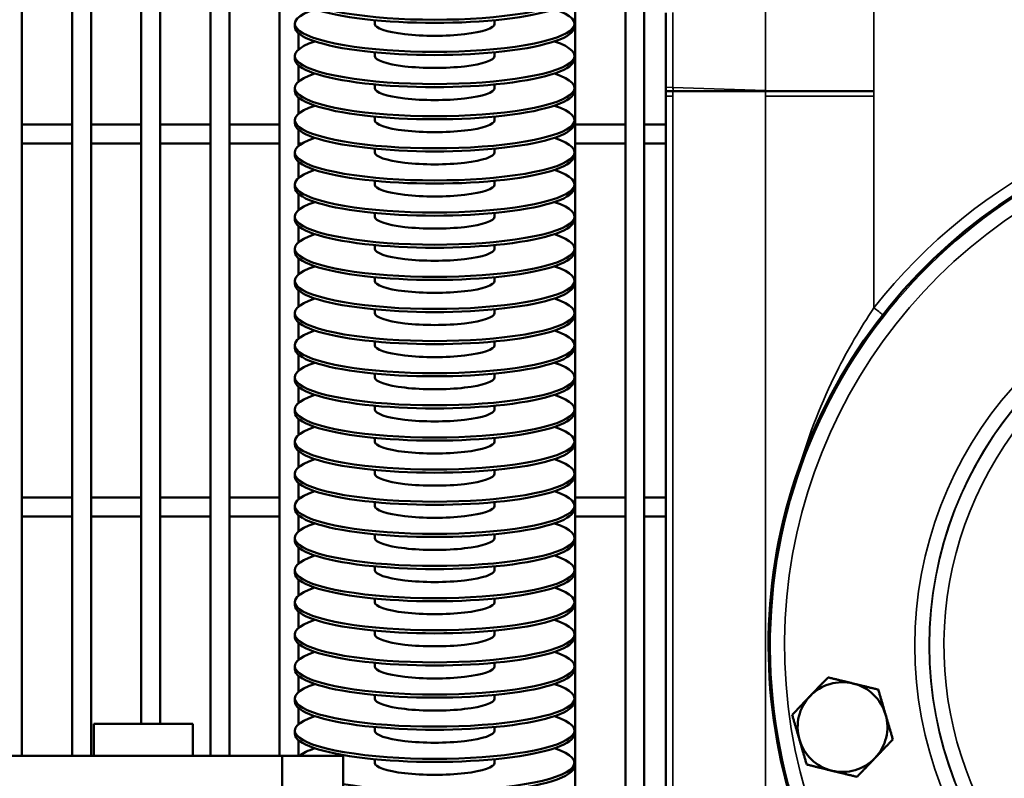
# Model space of a CAD drawing. Header units: inches. Extents: x 1 to 237, y 4 to 150.
# Tile 23 of 209: x 21.95 to 28.11, y 113.99 to 118.74. Entities that reach past the tile are written whole.
import ezdxf

# ---------------------------------------------------------------- set-up
doc = ezdxf.new("R2010")
doc.units = ezdxf.units.IN
doc.header["$LTSCALE"] = 7
doc.header["$MEASUREMENT"] = 0
for name, color, linetype, lineweight in [('Dimension (ANSI)', 7, 'Continuous', 25), ('Visible (ANSI)', 7, 'Continuous', 50), ('Visible Narrow (ANSI)', 7, 'Continuous', 35)]:
    doc.layers.add(name, color=color, linetype=linetype, lineweight=lineweight)
doc.styles.add('Dimension Text', font='tahoma.ttf')
doc.dimstyles.new('Dual Dimension', dxfattribs={"dimscale": 7, "dimtxt": 0.12, "dimasz": 0.098425, "dimexe": 0.125, "dimexo": 0.0625, "dimgap": 0.031496, "dimtad": 0, "dimtih": 1, "dimtoh": 1, "dimrnd": 1e-08, "dimzin": 4, "dimdsep": 46, "dimtxsty": 'Dimension Text', "dimcen": 0.09, "dimdle": 0.393701, "dimclrd": 256, "dimclre": 256, "dimclrt": 256, "dimadec": 0, "dimazin": 1, "dimtfac": 1, "dimtofl": 0, "dimtmove": 0, "dimatfit": 3, "dimfxl": 1, "dimtolj": 1, "dimtzin": 4, "dimlwd": -1, "dimlwe": -1, "dimarcsym": 0})

# ---------------------------------------------------------------- blocks, each defined once
blk = doc.blocks.new('*D10')
at = {"layer": 'Defpoints', "color": 0, "transparency": 16777216}
for p in [(19.813, 137.6545), (19.813, 124.9773), (98.3148, 114.6545)]:
    blk.add_point(p, dxfattribs=at)
at = {"layer": 'Dimension (ANSI)', "transparency": 16777216}
for p, q in [((19.813, 125.4148), (19.813, 138.5295)), ((98.3148, 115.092), (98.3148, 138.5295)), ((20.502, 137.6545), (54.8733, 137.6545)), ((97.6258, 137.6545), (63.2545, 137.6545))]:
    blk.add_line(p, q, dxfattribs=at)
for points in [[(20.502, 137.7693), (20.502, 137.5396), (19.813, 137.6545)], [(97.6258, 137.7693), (97.6258, 137.5396), (98.3148, 137.6545)]]:
    blk.add_solid(points, dxfattribs=at)
at = {"layer": 'Dimension (ANSI)', "transparency": 16777216, "insert": (59.0639, 137.6545), "char_height": 0.84, "attachment_point": 5, "style": 'Dimension Text'}
blk.add_mtext('\\A1;{\\H3.0x;(}\\S78.50^ 1993.9 mm;{\\H3.0x;)}', dxfattribs=at)
blk = doc.blocks.new('*D11')
at = {"layer": 'Defpoints', "color": 0, "transparency": 16777216}
for p in [(9.8018, 132.104), (32.4002, 132.104), (37.2552, 77.8445)]:
    blk.add_point(p, dxfattribs=at)
at = {"layer": 'Dimension (ANSI)', "transparency": 16777216}
for p, q in [((31.9627, 132.104), (8.9268, 132.104)), ((9.8018, 131.415), (9.8018, 106.86)), ((9.8018, 78.5334), (9.8018, 103.0884)), ((36.8177, 77.8445), (8.9268, 77.8445))]:
    blk.add_line(p, q, dxfattribs=at)
for points in [[(9.6869, 131.415), (9.9166, 131.415), (9.8018, 132.104)], [(9.6869, 78.5334), (9.9166, 78.5334), (9.8018, 77.8445)]]:
    blk.add_solid(points, dxfattribs=at)
at = {"layer": 'Dimension (ANSI)', "transparency": 16777216, "insert": (9.8018, 104.9742), "char_height": 0.84, "attachment_point": 5, "style": 'Dimension Text'}
blk.add_mtext('\\A1;{\\H3.0x;(}\\S54.26^ 1378.2 mm;{\\H3.0x;)}', dxfattribs=at)

msp = doc.modelspace()

# ---------------------------------------------------------------- linework, layer by layer
at = {"layer": 'Visible (ANSI)'}
for p, q in [((25.7382, 125.0363), (25.7382, 113.3082)), ((25.8563, 125.0363), (25.8563, 113.4031)), ((21.9587, 124.859), (21.9587, 114.1345)), ((22.2737, 124.859), (22.2737, 114.1345)), ((22.3918, 124.859), (22.3918, 114.1345)), ((22.7067, 124.859), (22.7067, 114.3345)), ((22.8248, 124.859), (22.8248, 114.3345)), ((23.1398, 124.859), (23.1398, 114.1345)), ((23.2579, 124.859), (23.2579, 114.1345)), ((23.5729, 124.859), (23.5729, 114.1345)), ((25.4233, 124.859), (25.4233, 113.3667)), ((24.1685, 118.7169), (24.1685, 118.7395)), ((24.9185, 118.7169), (24.9185, 118.7395)), ((25.9902, 118.7865), (25.9902, 118.3203)), ((23.6685, 118.6973), (23.6685, 118.7169)), ((25.4185, 118.6973), (25.4185, 118.7169)), ((23.691, 118.6577), (23.691, 118.5554)), ((25.3052, 118.6107), (25.3052, 118.6024)), ((23.6685, 118.4962), (23.6685, 118.5158)), ((24.1685, 118.5158), (24.1685, 118.5384)), ((24.9185, 118.5158), (24.9185, 118.5384)), ((25.4185, 118.4962), (25.4185, 118.5158)), ((23.691, 118.4565), (23.691, 118.3542)), ((25.3052, 118.4096), (25.3052, 118.4012)), ((23.6685, 118.295), (23.6685, 118.3146)), ((24.1685, 118.3146), (24.1685, 118.3372)), ((24.9185, 118.3146), (24.9185, 118.3372)), ((25.4185, 118.295), (25.4185, 118.3146)), ((23.691, 118.2553), (23.691, 118.1531)), ((26.0354, 118.2945), (25.9902, 118.2945)), ((25.9902, 118.2635), (25.9902, 118.2945)), ((25.9902, 118.2635), (25.9902, 113.7434)), ((26.0354, 118.2945), (26.5526, 118.2945)), ((26.6155, 118.2945), (26.5526, 118.2945)), ((26.7621, 118.2945), (26.6155, 118.2945)), ((27.2941, 118.2945), (26.7621, 118.2945)), ((25.3052, 118.2084), (25.3052, 118.2)), ((24.1685, 118.1134), (24.1685, 118.136)), ((24.9185, 118.1134), (24.9185, 118.136)), ((21.9587, 118.0856), (22.2737, 118.0856)), ((22.3918, 118.0856), (22.7067, 118.0856)), ((22.8248, 118.0856), (23.1398, 118.0856)), ((23.2579, 118.0856), (23.5729, 118.0856)), ((23.6685, 118.0938), (23.6685, 118.1134)), ((25.4185, 118.0938), (25.4185, 118.1134)), ((25.4233, 118.0856), (25.7382, 118.0856)), ((25.8563, 118.0856), (25.9902, 118.0856)), ((23.691, 118.0542), (23.691, 117.9519)), ((25.3052, 118.0072), (25.3052, 117.9988)), ((21.9587, 117.9674), (22.2737, 117.9674)), ((22.3918, 117.9674), (22.7067, 117.9674)), ((22.8248, 117.9674), (23.1398, 117.9674)), ((23.2579, 117.9674), (23.5729, 117.9674)), ((23.691, 117.9674), (23.7127, 117.9674)), ((25.4233, 117.9674), (25.7382, 117.9674)), ((25.8563, 117.9674), (25.9902, 117.9674)), ((23.6685, 117.8926), (23.6685, 117.9122)), ((24.1685, 117.9122), (24.1685, 117.9348)), ((24.9185, 117.9122), (24.9185, 117.9348)), ((25.4185, 117.8926), (25.4185, 117.9122)), ((23.691, 117.853), (23.691, 117.7507)), ((25.3052, 117.806), (25.3052, 117.7977)), ((23.6685, 117.6915), (23.6685, 117.7111)), ((24.1685, 117.7111), (24.1685, 117.7337)), ((24.9185, 117.7111), (24.9185, 117.7337)), ((25.4185, 117.6915), (25.4185, 117.7111)), ((23.691, 117.6518), (23.691, 117.5495)), ((25.3052, 117.6049), (25.3052, 117.5965)), ((23.6685, 117.4903), (23.6685, 117.5099)), ((24.1685, 117.5099), (24.1685, 117.5325)), ((24.9185, 117.5099), (24.9185, 117.5325)), ((25.4185, 117.4903), (25.4185, 117.5099)), ((23.691, 117.4507), (23.691, 117.3484)), ((25.3052, 117.4037), (25.3052, 117.3953)), ((24.1685, 117.3087), (24.1685, 117.3313)), ((24.9185, 117.3087), (24.9185, 117.3313)), ((23.6685, 117.2891), (23.6685, 117.3087)), ((25.4185, 117.2891), (25.4185, 117.3087)), ((23.691, 117.2495), (23.691, 117.1472)), ((25.3052, 117.2025), (25.3052, 117.1941)), ((23.6685, 117.0879), (23.6685, 117.1075)), ((24.1685, 117.1075), (24.1685, 117.1301)), ((24.9185, 117.1075), (24.9185, 117.1301)), ((25.4185, 117.0879), (25.4185, 117.1075)), ((23.691, 117.0483), (23.691, 116.946)), ((25.3052, 117.0013), (25.3052, 116.993)), ((23.6685, 116.8868), (23.6685, 116.9064)), ((24.1685, 116.9064), (24.1685, 116.929)), ((24.9185, 116.9064), (24.9185, 116.929)), ((25.4185, 116.8868), (25.4185, 116.9064)), ((23.691, 116.8471), (23.691, 116.7448)), ((25.3052, 116.8002), (25.3052, 116.7918)), ((23.6685, 116.6856), (23.6685, 116.7052)), ((24.1685, 116.7052), (24.1685, 116.7278)), ((24.9185, 116.7052), (24.9185, 116.7278)), ((25.4185, 116.6856), (25.4185, 116.7052)), ((23.691, 116.646), (23.691, 116.5437)), ((25.3052, 116.599), (25.3052, 116.5906)), ((24.1685, 116.504), (24.1685, 116.5266)), ((24.9185, 116.504), (24.9185, 116.5266)), ((23.6685, 116.4844), (23.6685, 116.504)), ((25.4185, 116.4844), (25.4185, 116.504)), ((23.691, 116.4448), (23.691, 116.3425)), ((25.3052, 116.3978), (25.3052, 116.3894)), ((23.6685, 116.2833), (23.6685, 116.3028)), ((24.1685, 116.3028), (24.1685, 116.3255)), ((24.9185, 116.3028), (24.9185, 116.3255)), ((25.4185, 116.2833), (25.4185, 116.3028)), ((23.691, 116.2436), (23.691, 116.1413)), ((25.3052, 116.1967), (25.3052, 116.1883)), ((23.6685, 116.0821), (23.6685, 116.1017)), ((24.1685, 116.1017), (24.1685, 116.1243)), ((24.9185, 116.1017), (24.9185, 116.1243)), ((25.4185, 116.0821), (25.4185, 116.1017)), ((23.691, 116.0424), (23.691, 115.9401)), ((25.3052, 115.9955), (25.3052, 115.9871)), ((24.1685, 115.9005), (24.1685, 115.9231)), ((24.9185, 115.9005), (24.9185, 115.9231)), ((23.6685, 115.8809), (23.6685, 115.9005)), ((25.4185, 115.8809), (25.4185, 115.9005)), ((23.691, 115.8413), (23.691, 115.739)), ((25.3052, 115.7943), (25.3052, 115.7859)), ((21.9587, 115.7509), (22.2737, 115.7509)), ((22.3918, 115.7509), (22.7067, 115.7509)), ((22.8248, 115.7509), (23.1398, 115.7509)), ((23.2579, 115.7509), (23.5729, 115.7509)), ((23.691, 115.7509), (23.7069, 115.7509)), ((24.1685, 115.6993), (24.1685, 115.7219)), ((24.9185, 115.6993), (24.9185, 115.7219)), ((25.4233, 115.7509), (25.7382, 115.7509)), ((25.8563, 115.7509), (25.9902, 115.7509)), ((23.6685, 115.6797), (23.6685, 115.6993)), ((25.4185, 115.6797), (25.4185, 115.6993)), ((21.9587, 115.6328), (22.2737, 115.6328)), ((22.3918, 115.6328), (22.7067, 115.6328)), ((22.8248, 115.6328), (23.1398, 115.6328)), ((23.2579, 115.6328), (23.5729, 115.6328)), ((23.691, 115.6401), (23.691, 115.5378)), ((23.691, 115.6328), (23.7002, 115.6328)), ((25.4233, 115.6328), (25.7382, 115.6328)), ((25.8563, 115.6328), (25.9902, 115.6328)), ((25.3052, 115.5931), (25.3052, 115.5848)), ((23.6685, 115.4786), (23.6685, 115.4982)), ((24.1685, 115.4982), (24.1685, 115.5208)), ((24.9185, 115.4982), (24.9185, 115.5208)), ((25.4185, 115.4786), (25.4185, 115.4982)), ((23.691, 115.4389), (23.691, 115.3366)), ((25.3052, 115.392), (25.3052, 115.3836)), ((23.6685, 115.2774), (23.6685, 115.297)), ((24.1685, 115.297), (24.1685, 115.3196)), ((24.9185, 115.297), (24.9185, 115.3196)), ((25.4185, 115.2774), (25.4185, 115.297)), ((23.691, 115.2377), (23.691, 115.1354)), ((25.3052, 115.1908), (25.3052, 115.1824)), ((24.1685, 115.0958), (24.1685, 115.1184)), ((24.9185, 115.0958), (24.9185, 115.1184)), ((23.6685, 115.0762), (23.6685, 115.0958)), ((25.4185, 115.0762), (25.4185, 115.0958)), ((23.691, 115.0366), (23.691, 114.9343)), ((25.3052, 114.9896), (25.3052, 114.9812)), ((24.1685, 114.8946), (24.1685, 114.9172)), ((24.9185, 114.8946), (24.9185, 114.9172)), ((23.6685, 114.875), (23.6685, 114.8946)), ((25.4185, 114.875), (25.4185, 114.8946)), ((23.691, 114.8354), (23.691, 114.7331)), ((25.3052, 114.7884), (25.3052, 114.7801)), ((23.6685, 114.6739), (23.6685, 114.6935)), ((24.1685, 114.6935), (24.1685, 114.7161)), ((24.9185, 114.6935), (24.9185, 114.7161)), ((25.4185, 114.6739), (25.4185, 114.6935)), ((23.691, 114.6342), (23.691, 114.5319)), ((25.3052, 114.5873), (25.3052, 114.5789)), ((23.6685, 114.4727), (23.6685, 114.4923)), ((24.1685, 114.4923), (24.1685, 114.5149)), ((24.9185, 114.4923), (24.9185, 114.5149)), ((25.4185, 114.4727), (25.4185, 114.4923)), ((23.691, 114.433), (23.691, 114.3308)), ((25.3052, 114.3861), (25.3052, 114.3777)), ((23.0302, 114.3345), (22.4102, 114.3345)), ((22.4102, 114.1345), (22.4102, 114.3345)), ((23.0302, 114.1345), (23.0302, 114.3345)), ((24.1685, 114.2911), (24.1685, 114.3137)), ((24.9185, 114.2911), (24.9185, 114.3137)), ((23.6685, 114.2715), (23.6685, 114.2911)), ((25.4185, 114.2715), (25.4185, 114.2911)), ((23.691, 114.2319), (23.691, 114.1345)), ((25.3052, 114.1849), (25.3052, 114.1765)), ((21.6702, 114.1345), (23.5877, 114.1345)), ((23.9702, 114.1345), (23.5877, 114.1345)), ((23.5877, 112.6345), (23.5877, 114.1345)), ((23.9702, 112.6345), (23.9702, 114.1345)), ((24.1685, 114.0899), (24.1685, 114.1125)), ((24.9185, 114.0899), (24.9185, 114.1125)), ((25.4185, 114.0703), (25.4185, 114.0899))]:
    msp.add_line(p, q, dxfattribs=at)
for centre, radius, start, end in [((26.1102, 118.3203), 0.12, 180, 192.45594), ((29.9902, 114.8235), 3.3558, 7.9595, 301.43166), ((27.0972, 114.3135), 0.281, 76.25792, 136.25792), ((27.0972, 114.3135), 0.281, 16.25792, 76.25792), ((27.0972, 114.3135), 0.281, 136.25792, 196.25792), ((27.0972, 114.3135), 0.281, 316.25792, 16.25792), ((27.0972, 114.3135), 0.281, 196.25792, 256.25792), ((27.0972, 114.3135), 0.281, 256.25792, 316.25792)]:
    msp.add_arc(centre, radius, start, end, dxfattribs=at)
for centre, major_axis, start_param, end_param in [((24.5435, 118.9181), (-0.875, 0), 5.741008, 9.966955), ((24.5435, 118.8985), (-0.875, 0), 0, 3.141593), ((24.5435, 118.7169), (-0.875, 0), 5.741008, 9.966955), ((24.5435, 118.6973), (-0.875, 0), 0, 3.141593), ((24.5435, 118.7169), (-0.375, 0), 0, 3.141593), ((24.5435, 118.5158), (-0.875, 0), 5.741008, 9.966955), ((24.5435, 118.4962), (-0.875, 0), 0, 3.141593), ((24.5435, 118.5158), (-0.375, 0), 0, 3.141593), ((24.5435, 118.3146), (-0.875, 0), 5.741008, 9.966955), ((24.5435, 118.3146), (-0.375, 0), 0, 3.141593), ((24.5435, 118.295), (-0.875, 0), 0, 3.141593), ((24.5435, 118.1134), (-0.875, 0), 5.741008, 9.966955), ((24.5435, 118.0938), (-0.875, 0), 0, 3.141593), ((24.5435, 118.1134), (-0.375, 0), 0, 3.141593), ((24.5435, 117.9122), (-0.875, 0), 5.741008, 9.966955), ((24.5435, 117.8926), (-0.875, 0), 0, 3.141593), ((24.5435, 117.9122), (-0.375, 0), 0, 3.141593), ((24.5435, 117.7111), (-0.875, 0), 5.741008, 9.966955), ((24.5435, 117.6915), (-0.875, 0), 0, 3.141593), ((24.5435, 117.7111), (-0.375, 0), 0, 3.141593), ((24.5435, 117.5099), (-0.875, 0), 5.741008, 9.966955), ((24.5435, 117.5099), (-0.375, 0), 0, 3.141593), ((24.5435, 117.4903), (-0.875, 0), 0, 3.141593), ((24.5435, 117.3087), (-0.875, 0), 5.741008, 9.966955), ((24.5435, 117.2891), (-0.875, 0), 0, 3.141593), ((24.5435, 117.3087), (-0.375, 0), 0, 3.141593), ((24.5435, 117.1075), (-0.875, 0), 5.741008, 9.966955), ((24.5435, 117.0879), (-0.875, 0), 0, 3.141593), ((24.5435, 117.1075), (-0.375, 0), 0, 3.141593), ((24.5435, 116.9064), (-0.875, 0), 5.741008, 9.966955), ((24.5435, 116.9064), (-0.375, 0), 0, 3.141593), ((24.5435, 116.8868), (-0.875, 0), 0, 3.141593), ((24.5435, 116.7052), (-0.875, 0), 5.741008, 9.966955), ((24.5435, 116.7052), (-0.375, 0), 0, 3.141593), ((24.5435, 116.6856), (-0.875, 0), 0, 3.141593), ((24.5435, 116.504), (-0.875, 0), 5.741008, 9.966955), ((24.5435, 116.4844), (-0.875, 0), 0, 3.141593), ((24.5435, 116.504), (-0.375, 0), 0, 3.141593), ((24.5435, 116.3028), (-0.875, 0), 5.741008, 9.966955), ((24.5435, 116.2833), (-0.875, 0), 0, 3.141593), ((24.5435, 116.3028), (-0.375, 0), 0, 3.141593), ((24.5435, 116.1017), (-0.875, 0), 5.741008, 9.966955), ((24.5435, 116.1017), (-0.375, 0), 0, 3.141593), ((24.5435, 116.0821), (-0.875, 0), 0, 3.141593), ((24.5435, 115.9005), (-0.875, 0), 5.741008, 9.966955), ((24.5435, 115.8809), (-0.875, 0), 0, 3.141593), ((24.5435, 115.9005), (-0.375, 0), 0, 3.141593), ((24.5435, 115.6993), (-0.875, 0), 5.741008, 9.966955), ((24.5435, 115.6797), (-0.875, 0), 0, 3.141593), ((24.5435, 115.6993), (-0.375, 0), 0, 3.141593), ((24.5435, 115.4982), (-0.875, 0), 5.741008, 9.966955), ((24.5435, 115.4786), (-0.875, 0), 0, 3.141593), ((24.5435, 115.4982), (-0.375, 0), 0, 3.141593), ((24.5435, 115.297), (-0.875, 0), 5.741008, 9.966955), ((24.5435, 115.297), (-0.375, 0), 0, 3.141593), ((24.5435, 115.2774), (-0.875, 0), 0, 3.141593), ((24.5435, 115.0958), (-0.875, 0), 5.741008, 9.966955), ((24.5435, 115.0762), (-0.875, 0), 0, 3.141593), ((24.5435, 115.0958), (-0.375, 0), 0, 3.141593), ((24.5435, 114.8946), (-0.875, 0), 5.741008, 9.966955), ((24.5435, 114.875), (-0.875, 0), 0, 3.141593), ((24.5435, 114.8946), (-0.375, 0), 0, 3.141593), ((24.5435, 114.6935), (-0.875, 0), 5.741008, 9.966955), ((24.5435, 114.6739), (-0.875, 0), 0, 3.141593), ((24.5435, 114.6935), (-0.375, 0), 0, 3.141593), ((24.5435, 114.4923), (-0.875, 0), 5.741008, 9.966955), ((24.5435, 114.4923), (-0.375, 0), 0, 3.141593), ((24.5435, 114.4727), (-0.875, 0), 0, 3.141593), ((24.5435, 114.2911), (-0.875, 0), 5.741008, 9.966955), ((24.5435, 114.2715), (-0.875, 0), 0, 3.141593), ((24.5435, 114.2911), (-0.375, 0), 0, 3.141593), ((24.5435, 114.0899), (-0.875, 0), 5.741008, 6.027377), ((24.5435, 114.0899), (0.875, 0), 3.997961, 6.825363), ((24.5435, 114.0703), (0.875, 0), 3.997961, 6.283185), ((24.5435, 114.0899), (-0.375, 0), 0, 3.141593)]:
    msp.add_ellipse(centre, major_axis=major_axis, ratio=0.201087, start_param=start_param, end_param=end_param, dxfattribs=at)
for points in [[(26.8942, 114.5077), (26.9462, 114.5621), (27.0064, 114.625)], [(27.0064, 114.625), (27.0908, 114.6043), (27.1639, 114.5864)], [(27.1639, 114.5864), (27.2371, 114.5685), (27.3215, 114.5479)], [(27.3215, 114.5479), (27.3459, 114.4644), (27.367, 114.3921)], [(26.782, 114.3905), (26.8421, 114.4533), (26.8942, 114.5077)], [(26.8274, 114.2348), (26.8064, 114.3071), (26.782, 114.3905)], [(27.367, 114.3921), (27.388, 114.3198), (27.4124, 114.2364)], [(26.8729, 114.079), (26.8485, 114.1625), (26.8274, 114.2348)], [(27.4124, 114.2364), (27.3523, 114.1736), (27.3002, 114.1192)], [(27.3002, 114.1192), (27.2481, 114.0648), (27.188, 114.002)], [(27.0304, 114.0405), (26.9573, 114.0584), (26.8729, 114.079)], [(27.188, 114.002), (27.1036, 114.0226), (27.0304, 114.0405)]]:
    msp.add_rational_spline(points, [1, 1.0379548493, 1], degree=2, dxfattribs=at)
at = {"layer": 'Visible Narrow (ANSI)'}
for p, q in [((26.6155, 118.8082), (26.6155, 118.2988)), ((27.2941, 118.2945), (27.2941, 118.83)), ((26.0354, 118.319), (26.0354, 118.788)), ((25.9902, 118.3203), (26.0354, 118.319)), ((26.6155, 118.2988), (26.0354, 118.319)), ((26.0354, 118.2635), (25.9902, 118.2635)), ((26.0354, 118.2635), (26.0354, 118.2945)), ((26.0354, 118.2635), (26.0354, 113.7879)), ((26.6155, 118.2988), (26.7621, 118.2945)), ((26.6157, 118.2635), (26.6157, 118.2945)), ((27.2943, 118.2635), (26.6157, 118.2635)), ((26.6157, 118.2635), (26.6157, 113.9356)), ((27.2941, 118.2945), (27.2943, 118.2945)), ((27.2943, 118.2635), (27.2943, 118.2945)), ((27.2943, 116.9387), (27.2943, 118.2635))]:
    msp.add_line(p, q, dxfattribs=at)
for centre, radius, start, end in [((29.9944, 114.8235), 3.43, 90.06996, 141.92523), ((29.9902, 114.8235), 3.3456, 95.2428, 262.67065), ((29.9902, 114.8235), 3.2556, 110.80914, 262.67065), ((29.9902, 114.8235), 2.4399, 97.0032, 262.9968), ((29.9902, 114.8235), 2.35, 97.0032, 262.9968), ((29.9902, 114.8235), 2.348, 95.7937, 264.2063), ((29.9902, 114.8235), 2.2581, 95.7937, 317.96197)]:
    msp.add_arc(centre, radius, start, end, dxfattribs=at)
for centre, major_axis, ratio, start_param, end_param in [((26.1482, 118.319), (-0.0042, -0.1199), 0.939626, 4.74519, 4.951293), ((26.7282, 118.2988), (-0.0042, -0.1199), 0.939626, 4.74519, 4.781033), ((27.2901, 116.9387), (-0.0945, 0.074), 0.02153, 4.046032, 4.684912)]:
    msp.add_ellipse(centre, major_axis=major_axis, ratio=ratio, start_param=start_param, end_param=end_param, dxfattribs=at)
msp.add_open_spline([(27.2943, 116.9387), (27.208, 116.811), (27.0228, 116.4913), (26.8893, 116.1516), (26.8286, 115.9487)], degree=3, knots=[-8.653149, -8.653149, -8.653149, -8.653149, -7.416985, -5.716293, -5.716293, -5.716293, -5.716293], dxfattribs=at)

# ---------------------------------------------------------------- dimensions: what is measured, and where the dimension line sits
at = {"layer": 'Dimension (ANSI)'}
dim = msp.add_linear_dim(base=(19.813, 137.6545), p1=(98.3148, 114.6545), p2=(19.813, 124.9773), text='{\\H3.0x;(}\\S<>^ 1993.9 mm;{\\H3.0x;)}', dimstyle='Dual Dimension', override={"dimgap": 0.031496, "dimtih": 0, "dimtoh": 0, "dimdec": 2, "dimpost": '\\X', "dimtol": 0, "dimlim": 0, "dimtp": 0, "dimtm": 0, "dimtdec": 2, "dimatfit": 1}, dxfattribs=at)
dim.commit()
dim.dimension.update_dxf_attribs({"geometry": '*D10', "text_midpoint": (59.0639, 137.6545), "dimtype": 160})
dim = msp.add_linear_dim(base=(9.8018, 132.104), p1=(37.2552, 77.8445), p2=(32.4002, 132.104), angle=270, text='{\\H3.0x;(}\\S<>^ 1378.2 mm;{\\H3.0x;)}', dimstyle='Dual Dimension', override={"dimgap": 0.031496, "dimdec": 2, "dimpost": '\\X', "dimtol": 0, "dimlim": 0, "dimtp": 0, "dimtm": 0, "dimtdec": 2, "dimatfit": 1}, dxfattribs=at)
dim.commit()
dim.dimension.update_dxf_attribs({"geometry": '*D11', "text_midpoint": (9.8018, 104.9742), "dimtype": 160})

doc.saveas('drawing.dxf')
